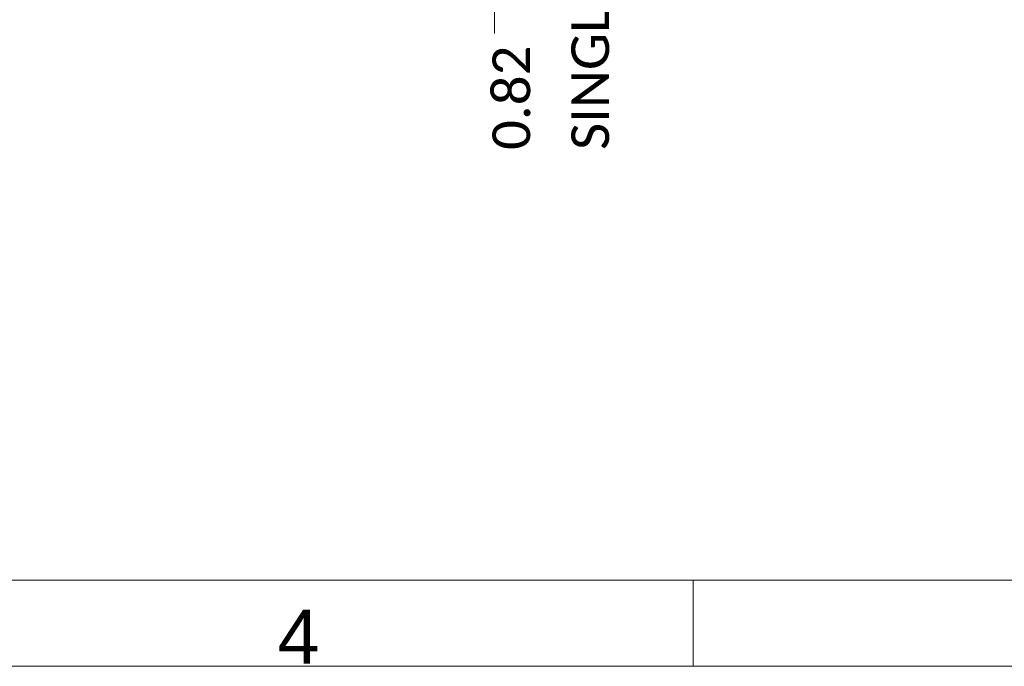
# Model space of a CAD drawing. Header units: millimetres. Extents: x -8 to 594, y 0 to 420.
# Tile 83 of 249: x 272 to 363, y 0 to 60. Entities that reach past the tile are written whole.
import ezdxf

# ---------------------------------------------------------------- set-up
doc = ezdxf.new("R2010")
doc.units = ezdxf.units.MM
doc.layers.add('1', color=7, linetype='Continuous', true_color=0xffffff)
doc.layers.add('256', color=7, linetype='Continuous', true_color=0xffffff)
doc.styles.add('Arial', font='txt')
doc.styles.add('Calibri', font='txt')
doc.dimstyles.get("Standard").update_dxf_attribs({"dimtxt": 0.18, "dimasz": 0.18, "dimexe": 0.18, "dimexo": 0.0625, "dimgap": 0.09, "dimtad": 0, "dimtih": 1, "dimtoh": 1, "dimdec": 4, "dimzin": 0, "dimdsep": 46, "dimtxsty": 'Standard', "dimcen": 0.09, "dimadec": 0, "dimazin": 0, "dimtfac": 1, "dimtdec": 4, "dimtofl": 0, "dimtmove": 0, "dimatfit": 3, "dimfxl": 0, "dimtolj": 1, "dimtzin": 0, "dimarcsym": 0})

# ---------------------------------------------------------------- blocks, each defined once
blk = doc.blocks.new('_U12')
at = {"layer": '1', "color": 18, "lineweight": 13}
for p, q in [((225.001, 146.437), (317.716, 146.437)), ((315.716, 146.437), (315.716, 58.694)), ((254.873, 105.461), (317.716, 105.461))]:
    blk.add_line(p, q, dxfattribs=at)
at = {"layer": '1', "color": 18}
for points in [[(315.716, 146.437), (316.654, 142.937), (314.779, 142.937)], [(315.716, 105.461), (314.779, 108.961), (316.654, 108.961)]]:
    blk.add_solid(points, dxfattribs=at)
at = {"layer": '1', "color": 18, "linetype": 'Continuous', "lineweight": 13, "char_height": 3.5, "attachment_point": 7, "rotation": 90, "line_spacing_factor": 1.399613, "style": 'Calibri'}
for s, insert in [('\\fCalibri|b0|i0;\\W1.0000;SINGLE POINT LIFT* EYE', (326.379, 47.898)), ('\\fCalibri|b0|i0;\\W1.0000;0.82', (319.057, 47.898))]:
    blk.add_mtext(s, dxfattribs=dict(at, insert=insert))

msp = doc.modelspace()

# ---------------------------------------------------------------- linework, layer by layer
at = {"layer": '256', "color": 163, "linetype": 'Continuous', "lineweight": 18}
for p, q in [((586, 8), (8, 8)), ((334.156, 8), (334.156, 0)), ((594, 0), (0, 0))]:
    msp.add_line(p, q, dxfattribs=at)

# ---------------------------------------------------------------- texts
at = {"layer": '256', "color": 18, "linetype": 'Continuous', "lineweight": 13, "insert": (295.573, 0.245), "char_height": 5, "attachment_point": 7, "line_spacing_factor": 1.047437, "style": 'Arial'}
msp.add_mtext('\\fArial|b0|i0;\\W1.0000;4', dxfattribs=at)

# ---------------------------------------------------------------- dimensions: what is measured, and where the dimension line sits
at = {"layer": '1', "color": 18, "linetype": 'Continuous', "lineweight": 13}
dim = msp.add_linear_dim(base=(315.716, 146.437), p1=(254.873, 105.461), p2=(225.001, 146.437), angle=90, text=' <> \\P\\fCalibri|b0|i0;\\C18;{\\H1.00x;\\fCalibri|b0|i0;SINGLE POINT LIFT* EYE\\fCalibri|b0|i0;}\\C18;', dimstyle='Standard', override={"dimtxt": 3.5, "dimasz": 3.5, "dimexe": 2, "dimexo": 0, "dimgap": 1.5, "dimtih": 0, "dimtoh": 0, "dimdec": 2, "dimlfac": 0.02, "dimdsep": 46, "dimlunit": 2, "dimtxsty": 'Calibri', "dimsah": 1, "dimse1": 0, "dimse2": 0, "dimsd1": 0, "dimsd2": 0, "dimclrd": 18, "dimclre": 18, "dimclrt": 18, "dimtol": 0, "dimtm": -0.1, "dimtfac": 1, "dimtdec": 2, "dimtofl": 1, "dimtmove": 0, "dimlwd": 13, "dimlwe": 13}, dxfattribs=at)
dim.commit()
dim.dimension.update_dxf_attribs({"geometry": '_U12', "text_midpoint": (315.716, 73.909), "dimtype": 160})

doc.saveas('drawing.dxf')
